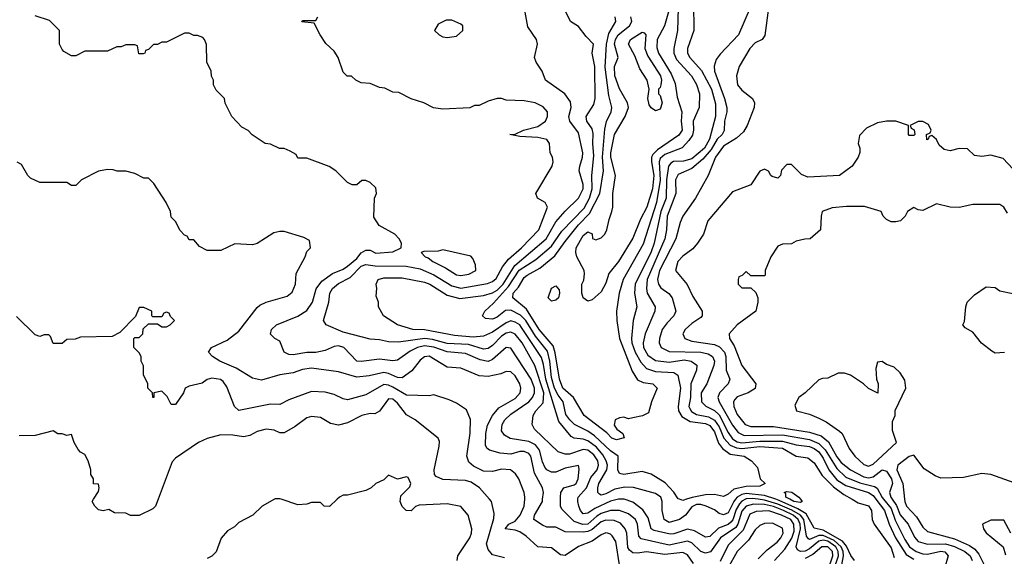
# Model space of a CAD drawing. Header units: inches. Extents: x 2348341 to 2479810, y 460419 to 613669.
# Tile 232 of 256: x 2374042 to 2378390, y 529748 to 532117. Entities that reach past the tile are written whole.
import ezdxf

# ---------------------------------------------------------------- set-up
doc = ezdxf.new("R2010")
doc.units = ezdxf.units.IN
doc.header["$MEASUREMENT"] = 0
doc.layers.add('C3572', color=7, linetype='Continuous')
doc.layers.add('C3573', color=7, linetype='Continuous')

msp = doc.modelspace()

# ---------------------------------------------------------------- linework, layer by layer
at = {"layer": 'C3572', "color": 2}
for points, elevation in [([(2374653.1, 530000), (2374642, 529970), (2374630, 529958), (2374570, 529928), (2374531.6, 529928.4), (2374510, 529938), (2374460.4, 529940.4), (2374435.3, 529955.3), (2374410, 529948.7), (2374390, 529954), (2374374, 529970), (2374362, 529990), (2374368.4, 530000)], 94), ([(2375166.4, 530000), (2375112, 529970), (2375072, 529930), (2375010, 529898), (2374990, 529878), (2374959.6, 529860.4), (2374931.1, 529828.9), (2374910, 529768), (2374890.9, 529749.1), (2374870, 529738)], 98), ([(2375443.4, 530000), (2375410, 529968.7), (2375386, 529970), (2375370, 529986), (2375330, 529986), (2375310, 529978), (2375270, 529975.3), (2375196, 530000)], 98), ([(2375973.3, 529730), (2375976.2, 529750), (2376029, 529830), (2376037.2, 529850), (2376039, 529870), (2376022, 529930), (2375990, 529968), (2375930, 529979.3), (2375806.4, 529973.6), (2375790, 529968.7), (2375770, 529949.2), (2375748, 529950), (2375730, 529968), (2375721.2, 529990), (2375722.8, 530000)], 98), ([(2376182, 529742), (2376130, 529755.3), (2376110, 529778), (2376103.7, 529803.7), (2376135.6, 529915.6), (2376136.6, 529936.6), (2376125.2, 529990), (2376116.4, 530000)], 94), ([(2376689.8, 529710), (2376673.5, 529813.5), (2376658.3, 529838.3), (2376650, 529846.6), (2376638, 529850), (2376630, 529851.6), (2376610, 529843.6), (2376570, 529814.7), (2376510, 529791.5), (2376450, 529751.8), (2376430, 529754.5), (2376390, 529785.2), (2376330, 529789.6), (2376277.8, 529837.8), (2376250, 529856.9), (2376230, 529864.2), (2376185.2, 529870), (2376202, 529890), (2376230, 529904), (2376251.3, 529930), (2376269.5, 529970), (2376271.9, 530000)], 90), ([(2377016.9, 529716.9), (2376990, 529754), (2376970, 529765.1), (2376890, 529755.8), (2376810, 529768.3), (2376770, 529762), (2376750, 529764.2), (2376734.8, 529774.7), (2376727.2, 529787.2), (2376722.3, 529850), (2376715.8, 529870), (2376694.4, 529894.4), (2376666.6, 529906.6), (2376630, 529907.6), (2376610, 529900.3), (2376570, 529866.6), (2376550, 529857.1), (2376530, 529855), (2376450, 529856.2), (2376410, 529876.3), (2376370, 529876.9), (2376350, 529885.1), (2376312.7, 529910), (2376315.1, 529930), (2376349.7, 529990), (2376350.9, 530000)], 86), ([(2377636.5, 529690), (2377656.9, 529750), (2377656, 529770), (2377645, 529790), (2377610, 529814.6), (2377590, 529819.3), (2377570, 529814.7), (2377530, 529781.1), (2377510, 529770.8), (2377489.8, 529769.8), (2377477.1, 529777.1), (2377471.1, 529790), (2377489.3, 529870), (2377488, 529890), (2377479.9, 529910), (2377457.7, 529930), (2377415.3, 529950), (2377370, 529967.7), (2377330, 529976.2), (2377282, 529978), (2377250, 529969.8), (2377230, 529947.8), (2377213.5, 529890), (2377204.2, 529875.8), (2377136.9, 529830), (2377092.7, 529767.3), (2377070, 529761.6), (2377049.8, 529769.8), (2377010, 529808), (2376990, 529814.7), (2376910, 529796.8), (2376785.7, 529825.7), (2376776.4, 529836.4), (2376769.7, 529890), (2376760.5, 529910), (2376730, 529935.4), (2376690.8, 529950.8), (2376650, 529949.8), (2376610, 529936.5), (2376590, 529925), (2376550, 529890.8), (2376527.9, 529887.9), (2376490, 529901.7), (2376436.2, 529956.2), (2376429.2, 529970), (2376429.5, 530000)], 82), ([(2376685.5, 530000), (2376651.3, 529991.3), (2376580.9, 529959.1), (2376550, 529938.7), (2376530, 529935.1), (2376518.4, 529950), (2376511.5, 529970), (2376506, 529990), (2376506.8, 530000)], 78), ([(2377247.3, 530000), (2377230, 529992.2), (2377219.7, 529980.3), (2377205.6, 529954.4), (2377190.6, 529909.4), (2377181.4, 529898.6), (2377170, 529889), (2377127.8, 529872.2), (2377090, 529836.3), (2377070, 529833.3), (2377021, 529861), (2376990, 529868.3), (2376930, 529847.2), (2376913.7, 529846.3), (2376842.8, 529862.8), (2376829.6, 529870), (2376817.4, 529917.4), (2376792.9, 529952.9), (2376750, 529987.8), (2376711.5, 530000)], 78), ([(2377202.4, 530000), (2377194.6, 529990), (2377170, 529939.7), (2377150, 529931.3), (2377130, 529937), (2377110, 529954), (2377073.2, 529970), (2377050, 529976.8), (2377030, 529976.8), (2377010, 529966.6), (2376981.3, 529930), (2376955.5, 529910), (2376910, 529896.9), (2376887.3, 529910), (2376878.4, 529950), (2376879.3, 529990), (2376875.8, 530000)], 74), ([(2376986.4, 530000), (2376970, 529994.7), (2376955.5, 530000)], 70), ([(2377672.6, 529710), (2377680.2, 529750), (2377678.7, 529770), (2377669.3, 529790), (2377637.7, 529817.7), (2377590, 529840.4), (2377570, 529840.5), (2377530, 529823.1), (2377524.7, 529824.7), (2377516.9, 529836.9), (2377504.6, 529910), (2377489.1, 529930), (2377452, 529952), (2377390, 529978.4), (2377330, 529996.6), (2377302.1, 530000)], 78), ([(2377727.8, 529730), (2377711.3, 529751.3), (2377693.3, 529793.3), (2377674.7, 529814.7), (2377590, 529863), (2377550, 529872.2), (2377515.3, 529935.3), (2377477.9, 529957.9), (2377395.1, 529995.1), (2377380.7, 530000)], 74), ([(2377489.7, 530000), (2377497.3, 529990), (2377490, 529986.3), (2377460.9, 529990), (2377443, 530000)], 70), ([(2377717.6, 530000), (2377744.7, 529984.7), (2377790, 529970.6), (2377802.8, 529950), (2377806.8, 529910), (2377814.8, 529890), (2377890, 529786), (2377903, 529743)], 74), ([(2377823, 530000), (2377860.7, 529950), (2377881.6, 529890), (2377909.2, 529830), (2377956.8, 529756.8), (2377990, 529735.9)], 78), ([(2377856.4, 530000), (2377890, 529959.5), (2377908.4, 529908.4), (2377950, 529823.1), (2377971.7, 529790), (2378000.4, 529770), (2378030, 529759.2), (2378050, 529757.6), (2378110, 529771.1), (2378127.4, 529767.4), (2378142.4, 529750), (2378125.8, 529694.2)], 82), ([(2377894.7, 530000), (2377913, 529973), (2377930, 529932), (2377964.9, 529890), (2377993.3, 529833.3), (2378010, 529814), (2378050, 529802.4), (2378130, 529803), (2378170, 529790.9), (2378215.3, 529770), (2378238.3, 529750), (2378247.2, 529730)], 86), ([(2377949.3, 530000), (2377950.4, 529990), (2377957.1, 529970), (2378001.8, 529921.8), (2378030, 529876.3), (2378050, 529858.4), (2378170, 529825.2), (2378235.8, 529795.8), (2378259.4, 529779.4), (2378277.7, 529757.7), (2378300.9, 529710)], 90), ([(2377375.1, 529730), (2377419.9, 529780.1), (2377452.1, 529827.9), (2377461.4, 529858.6), (2377460.7, 529890), (2377446.9, 529910), (2377405.6, 529930), (2377350, 529948.9), (2377294.2, 529945.8), (2377266.5, 529933.5), (2377236.9, 529863.1), (2377170, 529797.6), (2377135.4, 529724.6)], 86), ([(2377302.5, 529737.5), (2377342.9, 529777.1), (2377387, 529810), (2377402.9, 529830), (2377413.3, 529850), (2377410, 529872.3), (2377366.2, 529893.8), (2377330, 529893.6), (2377310, 529884.5), (2377290, 529864.5), (2377260, 529820), (2377210, 529769.5), (2377167.7, 529692.3)], 90), ([(2378418, 529850), (2378387.3, 529907.3), (2378330, 529908), (2378294, 529890), (2378298, 529870), (2378310, 529852), (2378384.7, 529790), (2378394.4, 529754.4)], 94), ([(2377611.7, 529690), (2377633, 529750), (2377630.5, 529770), (2377610.8, 529790), (2377584.2, 529790), (2377544.4, 529755.6), (2377510, 529737.8)], 86)]:
    msp.add_lwpolyline(points, dxfattribs=dict(at, elevation=elevation))
at = {"layer": 'C3573', "color": 2}
for points, elevation in [([(2376955.5, 530000), (2376950, 530002), (2376930.8, 530030.8), (2376892.5, 530072.5), (2376830, 530111.5), (2376790, 530122.9), (2376710, 530109.6), (2376690, 530113.2), (2376683, 530130), (2376684.5, 530190), (2376650, 530213.7), (2376579.6, 530279.6), (2376550, 530300.9), (2376491.6, 530330), (2376471.2, 530350), (2376453.9, 530373.9), (2376442.3, 530430), (2376419.2, 530459.2), (2376403.2, 530490), (2376390, 530537.2), (2376383.4, 530610), (2376373.2, 530653.2), (2376319.6, 530719.6), (2376276.2, 530790), (2376253.3, 530813.3), (2376210, 530835.6), (2376186.9, 530833.1), (2376150, 530804.2), (2376130, 530795.6), (2376098.6, 530798.6), (2376086, 530810), (2376095.1, 530830), (2376134.2, 530865.8), (2376200.7, 530939.3), (2376248, 531012), (2376321.5, 531058.5), (2376390, 531118), (2376435.9, 531184.1), (2376534.1, 531285.9), (2376558, 531330), (2376569.8, 531370), (2376568.6, 531430), (2376576.6, 531516.6), (2376572.4, 531570), (2376574.8, 531614.7), (2376570, 531636), (2376545.6, 531670), (2376543.6, 531690), (2376576.9, 531743.1), (2376582.9, 531770), (2376581.6, 531910), (2376569.2, 531970), (2376575.1, 532010), (2376542.7, 532042.7), (2376510, 532086.6), (2376474, 532110), (2376434, 532190)], 70), ([(2376929.3, 532230), (2376888.9, 532090), (2376856.5, 532030), (2376854.7, 531994.7), (2376863.1, 531970), (2376918.9, 531878.9), (2376936.3, 531836.3), (2376945.1, 531774.9), (2376965.3, 531710), (2376963.1, 531670), (2376967.4, 531630), (2376953.1, 531606.9), (2376857.7, 531542.3), (2376838.1, 531521.9), (2376832.1, 531510), (2376831, 531490), (2376842.3, 531430), (2376835.8, 531370), (2376811.2, 531290), (2376782.9, 531237.1), (2376750, 531152.7), (2376686.4, 531050), (2376643.9, 530996.1), (2376630, 530954), (2376610, 530916), (2376570, 530881.2), (2376550, 530875.3), (2376529.3, 530889.3), (2376524, 530910), (2376524, 530950), (2376532.7, 530967.3), (2376536, 530996), (2376534, 531010), (2376502.7, 531070), (2376497.2, 531090), (2376499.3, 531110), (2376530, 531164.7), (2376550, 531181), (2376570, 531172), (2376571.6, 531151.6), (2376585.4, 531145.4), (2376610, 531154.8), (2376625.2, 531170), (2376635.1, 531190), (2376644.1, 531235.9), (2376657.2, 531270), (2376661.2, 531290), (2376660.7, 531350), (2376673.2, 531430), (2376652.3, 531510), (2376652.1, 531530), (2376668.9, 531611.1), (2376715.1, 531690), (2376729.6, 531730), (2376725.6, 531750), (2376690, 531812.7), (2376670, 531869), (2376668.5, 531910), (2376684.2, 531950), (2376668.9, 532010), (2376672.9, 532030), (2376685.1, 532050), (2376734, 532090), (2376745.6, 532110), (2376740.5, 532130)], 62), ([(2377017.1, 532190), (2377018, 532070), (2376990.4, 531989.6), (2376990.4, 531970), (2377001.3, 531950), (2377052.7, 531892.7), (2377096.5, 531810), (2377114.4, 531745.6), (2377113.8, 531690), (2377087.6, 531590), (2377065.2, 531550), (2377010, 531503.5), (2376972.5, 531492.5), (2376929.3, 531490.7), (2376916.5, 531483.5), (2376906.3, 531470), (2376897.6, 531410), (2376897.1, 531330), (2376873.4, 531270), (2376843.5, 531130), (2376830, 531091.8), (2376758.9, 530950), (2376756, 530910), (2376766.4, 530850), (2376750.4, 530790), (2376742.7, 530710), (2376744.7, 530690), (2376760.2, 530650), (2376785.2, 530605.2), (2376810, 530577), (2376850, 530564.4), (2376930, 530560.4), (2376948.5, 530548.5), (2376960.3, 530490), (2376948.9, 530410), (2376951.5, 530390), (2376965.4, 530365.4), (2377003.1, 530343.1), (2377070, 530334.5), (2377090, 530325.3), (2377110, 530297.1), (2377127.1, 530247.1), (2377144.7, 530224.7), (2377179.4, 530199.4), (2377241, 530190), (2377274, 530170), (2377299.6, 530139.6), (2377312, 530090), (2377334, 530070), (2377310, 530057.2), (2377250, 530056.4), (2377195.8, 530044.2), (2377170, 530022), (2377150, 530012.3), (2377110, 530021.3), (2377070, 530019.7), (2377011.8, 530008.2), (2376986.4, 530000)], 70), ([(2376875.8, 530000), (2376872.3, 530010), (2376850, 530025.2), (2376752.2, 530052.2), (2376713.3, 530053.3), (2376670, 530045.3), (2376630, 530024), (2376610, 530018.4), (2376602, 530022), (2376595.1, 530030), (2376594.7, 530050), (2376599.7, 530070), (2376634.8, 530130), (2376637.2, 530150), (2376632.1, 530170), (2376616.6, 530196.7), (2376588.5, 530230), (2376550, 530258.2), (2376530, 530265.3), (2376490, 530269.6), (2376477.5, 530277.5), (2376423.2, 530343.2), (2376364.7, 530530), (2376355.2, 530595.2), (2376345.6, 530625.6), (2376258.4, 530758.4), (2376249.8, 530769.8), (2376230, 530782.2), (2376210, 530787.2), (2376190, 530779.2), (2376130, 530737.4), (2376090, 530720.5), (2376043.6, 530716.4), (2375962.5, 530722.5), (2375830, 530747.6), (2375778, 530750), (2375710, 530769.6), (2375648.7, 530810), (2375626, 530850), (2375626, 530870), (2375616.4, 530896.4), (2375619, 530930), (2375615.3, 530950), (2375624, 530970), (2375650, 530978), (2375730, 530977.6), (2375830, 530958.9), (2375853.4, 530950), (2375930, 530901.3), (2375986, 530886), (2376090, 530900.3), (2376130, 530911.3), (2376150, 530923.8), (2376176.5, 530950), (2376227.6, 531032.4), (2376367.1, 531150), (2376410, 531224.9), (2376450, 531272.7), (2376509.4, 531330), (2376529.6, 531370), (2376529.6, 531390), (2376513, 531450), (2376514.7, 531470), (2376527.6, 531510), (2376527.8, 531530), (2376510, 531617.2), (2376471.8, 531670), (2376467.3, 531690), (2376477, 531730), (2376474, 531754), (2376449.6, 531789.6), (2376364, 531850), (2376348.7, 531890), (2376322, 531930), (2376315.3, 531950), (2376329, 532010), (2376324, 532030), (2376285.6, 532085.6), (2376273.2, 532150)], 74), ([(2376950, 532168.7), (2376947.2, 532070), (2376930.3, 531990), (2376930.3, 531970), (2376941.6, 531941.6), (2377008.2, 531870), (2377030, 531830.8), (2377043, 531790), (2377042, 531730), (2377015.8, 531670), (2377017, 531630), (2377012.4, 531607.6), (2376996.7, 531583.3), (2376967.7, 531552.2), (2376890, 531522.4), (2376870, 531504.5), (2376865, 531490), (2376870.7, 531409.3), (2376854.5, 531310), (2376794.3, 531125.7), (2376706.7, 530970), (2376688.4, 530910), (2376677.1, 530830), (2376678.4, 530790), (2376690.3, 530710), (2376746.1, 530566.1), (2376770, 530527.3), (2376795.6, 530515.6), (2376838, 530510), (2376857.3, 530490), (2376831, 530430), (2376818, 530382), (2376791.3, 530368.7), (2376750, 530359), (2376730, 530355.3), (2376710, 530362), (2376690, 530359), (2376672, 530350), (2376667.1, 530327.1), (2376678, 530310), (2376704.7, 530290), (2376710.8, 530270.8), (2376677.1, 530262.9), (2376657.2, 530270), (2376633.8, 530293.8), (2376535.1, 530370), (2376488, 530450), (2376439.7, 530490), (2376424.8, 530530), (2376406, 530646), (2376396.9, 530676.9), (2376336.1, 530750), (2376279.8, 530839.8), (2376219.5, 530890), (2376221.3, 530910), (2376244, 530936), (2376270, 530978.4), (2376282.9, 530990), (2376339.1, 531020.9), (2376405.6, 531074.4), (2376450, 531138.7), (2376508.7, 531211.3), (2376558.4, 531261.6), (2376603.8, 531350), (2376620.3, 531450), (2376615.3, 531510), (2376625.5, 531634.5), (2376632.3, 531667.8), (2376653.3, 531710), (2376656.9, 531730), (2376643.1, 531783.1), (2376627.3, 531907.3), (2376632.5, 532010), (2376643.7, 532056.3), (2376674.7, 532110), (2376671.3, 532130)], 66), ([(2377267.7, 532170), (2377216.3, 532050), (2377134.6, 531965.4), (2377118, 531942), (2377108.5, 531911.5), (2377110.4, 531890), (2377154.3, 531770), (2377164, 531730), (2377164.4, 531710), (2377153.8, 531670), (2377151.9, 531628.1), (2377143.6, 531610), (2377122.4, 531590), (2377095.1, 531544.9), (2377057.9, 531502.1), (2377010, 531461), (2376950, 531433.6), (2376937.6, 531410), (2376939, 531350), (2376901.5, 531250), (2376898.2, 531190), (2376890.2, 531150), (2376812.2, 530970), (2376809, 530930), (2376813.1, 530910), (2376848.5, 530850), (2376846.4, 530830), (2376803.1, 530730), (2376794.3, 530690), (2376796.5, 530670), (2376816.1, 530636.1), (2376850, 530612.8), (2376910, 530605.2), (2376976.3, 530616.3), (2377006.8, 530610), (2377031.7, 530591.7), (2377030.4, 530570), (2377005.2, 530510), (2377004.2, 530450), (2376996.9, 530410), (2377000.7, 530400.7), (2377007.8, 530387.8), (2377030, 530374.9), (2377083.7, 530363.7), (2377110, 530349.2), (2377130, 530320.3), (2377151.8, 530270), (2377179.5, 530239.5), (2377206.8, 530226.8), (2377230, 530224.3), (2377310, 530233.2), (2377410, 530226.2), (2377470, 530190.3), (2377522.6, 530182.6), (2377550, 530160.5), (2377584.7, 530104.7), (2377635.1, 530055), (2377680.8, 530020.8), (2377717.6, 530000)], 74), ([(2377348.4, 532170), (2377332.4, 532047.6), (2377321, 532030), (2377290, 532015.1), (2377265.5, 531990), (2377219.1, 531910), (2377207.3, 531870), (2377211, 531830), (2377230, 531806.8), (2377278, 531770), (2377286, 531750), (2377284.7, 531730), (2377254, 531650), (2377237.5, 531622.5), (2377206.4, 531593.6), (2377150, 531559.6), (2377114, 531510), (2377082, 531430), (2377025.5, 531330), (2376970.5, 531250), (2376958, 531222), (2376938.7, 531150), (2376867.1, 531010), (2376858, 530970), (2376863.1, 530950), (2376873.4, 530933.4), (2376908.6, 530908.6), (2376923, 530890), (2376939.1, 530830), (2376930.6, 530810), (2376900.5, 530779.5), (2376879.5, 530750), (2376866.4, 530710), (2376865.5, 530690), (2376874, 530670), (2376910, 530652), (2377049.2, 530649.2), (2377081.6, 530641.6), (2377100.4, 530630), (2377110.3, 530610), (2377107.4, 530590), (2377076.3, 530510), (2377050.5, 530470), (2377052.4, 530430), (2377071.3, 530411.3), (2377110, 530391.5), (2377130, 530372.8), (2377170, 530295.3), (2377190, 530267.2), (2377210, 530253.7), (2377230, 530248.9), (2377310, 530257.2), (2377410, 530255.9), (2377470, 530240.2), (2377530, 530233.4), (2377550, 530224.5), (2377571.1, 530210), (2377590, 530181.3), (2377614.2, 530130), (2377650, 530086.2), (2377690, 530061.4), (2377790, 530029.2), (2377810, 530017.3), (2377823, 530000)], 78), ([(2376429.5, 530000), (2376429.6, 530009.6), (2376432, 530030), (2376444, 530050), (2376490, 530063.7), (2376498.4, 530070), (2376507.3, 530090), (2376512.9, 530132.9), (2376508.7, 530148.7), (2376450, 530136.9), (2376410, 530119.5), (2376390, 530119.6), (2376370, 530129.6), (2376361.4, 530141.4), (2376350, 530165.2), (2376336.9, 530216.9), (2376319.7, 530239.7), (2376290, 530255.6), (2376208.1, 530268.1), (2376183.3, 530283.3), (2376170, 530302), (2376171.8, 530330), (2376183.6, 530350), (2376210, 530375.8), (2376289.6, 530430), (2376306.6, 530450), (2376315.6, 530470), (2376315.1, 530490), (2376300.4, 530530), (2376210, 530666.6), (2376190, 530669.5), (2376130, 530616.9), (2376110, 530607.8), (2376074.9, 530614.9), (2376010, 530644), (2375930, 530650.8), (2375870, 530671.5), (2375830, 530677.7), (2375799.1, 530670), (2375766, 530654), (2375710, 530613.6), (2375690, 530611.6), (2375630, 530618.7), (2375550, 530607.6), (2375530, 530609.6), (2375472.7, 530670), (2375450, 530676.9), (2375430, 530675.1), (2375390, 530656.9), (2375350, 530648), (2375310, 530647.8), (2375250, 530638), (2375230, 530639.3), (2375210, 530649.2), (2375190, 530698), (2375169.1, 530709.1), (2375149.1, 530729.1), (2375154, 530750), (2375175.3, 530770), (2375270, 530808.2), (2375310, 530833), (2375334.7, 530870), (2375350.9, 530929.1), (2375376.4, 530963.6), (2375422.7, 530997.3), (2375470, 531015.8), (2375490, 531028.8), (2375530, 531062.6), (2375550, 531088.4), (2375570, 531099.3), (2375590, 531100.5), (2375613.8, 531086.2), (2375690, 531092), (2375726, 531110), (2375728, 531130), (2375718, 531150), (2375698, 531170), (2375629.4, 531209.4), (2375605.6, 531245.6), (2375608, 531330), (2375618, 531350), (2375614.6, 531374.6), (2375590, 531398), (2375570, 531408), (2375552.7, 531407.3), (2375530, 531388), (2375510, 531388), (2375490, 531398), (2375438, 531450), (2375408.9, 531468.9), (2375310, 531506), (2375270, 531506), (2375262, 531522), (2375236.4, 531536.4), (2375210, 531548), (2375188.9, 531548.9), (2375150, 531568), (2375126, 531570), (2375068.9, 531608.9), (2375050, 531628), (2375023.1, 531643.1), (2374978, 531690), (2374948.4, 531748.4), (2374946, 531770), (2374910, 531806), (2374898, 531830), (2374898, 531850), (2374888.4, 531868.4), (2374888, 531890), (2374868, 531930), (2374867.3, 532007.3), (2374858, 532030), (2374850, 532038), (2374827.3, 532047.3), (2374810, 532048), (2374790, 532058), (2374770, 532058), (2374690, 532018), (2374670, 532018), (2374650, 532008), (2374632.7, 532007.3), (2374610, 531986), (2374598, 531982), (2374594, 531970), (2374587.3, 531967.3), (2374567.3, 531967.3), (2374562, 532002), (2374550, 532006), (2374510, 532006), (2374490, 531998), (2374470, 531998), (2374430, 531978), (2374330, 531978), (2374290, 531958), (2374270, 531958), (2374236.4, 531976.4), (2374230, 531986), (2374218, 532010), (2374218, 532070), (2374173.6, 532113.6), (2374110, 532134)], 82), ([(2376506.8, 530000), (2376507.6, 530010), (2376544.4, 530050), (2376563.7, 530096.3), (2376592, 530130), (2376598.4, 530150), (2376595.3, 530170), (2376576.6, 530196.7), (2376550, 530216.1), (2376530, 530220.4), (2376470, 530199.1), (2376450, 530198.9), (2376419, 530210), (2376315.1, 530310), (2376304.5, 530330), (2376309.4, 530369.4), (2376320.7, 530390), (2376353.8, 530426.2), (2376356, 530470), (2376316.8, 530590), (2376260.4, 530690), (2376230, 530728.3), (2376210, 530737.2), (2376190, 530733.3), (2376170, 530719.7), (2376130, 530678.3), (2376110, 530665.7), (2376090, 530663.1), (2376023.3, 530683.3), (2375930, 530688), (2375865.3, 530705.3), (2375830.2, 530709.8), (2375713.8, 530693.8), (2375670, 530694.5), (2375630, 530704.5), (2375590, 530707), (2375470, 530738), (2375395.3, 530770), (2375384, 530790), (2375407.3, 530870), (2375412, 530910), (2375423.6, 530930), (2375450, 530953.1), (2375500.8, 530979.2), (2375550, 531028.7), (2375570, 531036.9), (2375611.3, 531031.3), (2375749.1, 531029.1), (2375810, 531017.8), (2375870, 530990.2), (2375950, 530942.8), (2375990, 530932.3), (2376107.6, 530952.4), (2376130, 530962), (2376145.5, 530974.5), (2376174.5, 531025.5), (2376200.3, 531059.7), (2376257.6, 531110), (2376333.6, 531190), (2376372.7, 531290), (2376362, 531310), (2376329, 531330), (2376321.2, 531350), (2376393.2, 531470), (2376397.2, 531490), (2376394, 531510), (2376384, 531530), (2376382, 531570), (2376368.9, 531588.9), (2376330, 531597.2), (2376250, 531602), (2376206, 531610), (2376230, 531612), (2376266, 531630), (2376330, 531646), (2376364, 531670), (2376373.2, 531690), (2376372.7, 531710), (2376353.1, 531733.1), (2376318, 531750), (2376270, 531759.3), (2376190, 531762), (2376170, 531768.7), (2376150, 531768.7), (2376110, 531758), (2376070, 531738), (2376050, 531738), (2376030, 531728), (2375910, 531722), (2375868.9, 531728.9), (2375826, 531750), (2375770, 531768), (2375716.4, 531796.4), (2375690, 531798), (2375654.6, 531814.6), (2375630, 531818), (2375590, 531835.3), (2375550, 531838), (2375526, 531850), (2375507.3, 531867.3), (2375488.4, 531868.4), (2375470, 531886), (2375448.7, 531950), (2375430, 531978), (2375392.9, 532012.9), (2375368, 532050), (2375342, 532102), (2375287.3, 532107.3), (2375290, 532114), (2375350, 532114), (2375358, 532130)], 78), ([(2378450, 531436), (2378384.7, 531504.7), (2378330, 531519), (2378290, 531514), (2378258, 531518), (2378227.3, 531547.3), (2378190, 531548), (2378150, 531539), (2378124.7, 531544.7), (2378102.7, 531562.7), (2378090, 531588), (2378070, 531606), (2378058, 531602), (2378054, 531590), (2378047.3, 531587.3), (2378046, 531610), (2378062, 531618), (2378066, 531630), (2378054.6, 531654.6), (2378030, 531668), (2378010, 531668), (2377974, 531650), (2377978, 531638), (2377991.6, 531631.6), (2377994, 531610), (2377990, 531606), (2377970, 531606), (2377966, 531610), (2377966, 531650), (2377910, 531668.7), (2377870, 531669), (2377830, 531662), (2377781.4, 531638.6), (2377750, 531606), (2377744.7, 531570), (2377752, 531550), (2377751.6, 531531.6), (2377744.7, 531510), (2377718, 531470), (2377662, 531430), (2377522.7, 531422.7), (2377494, 531434), (2377450, 531478), (2377430, 531478), (2377406.4, 531453.6), (2377402, 531430), (2377390, 531418), (2377365.2, 531425.2), (2377358, 531430), (2377348.4, 531448.4), (2377330, 531458), (2377310, 531448), (2377270, 531388), (2377190, 531358), (2377081, 531230), (2377060.7, 531170), (2377034.8, 531130), (2377013.8, 531106.2), (2376970, 531072.7), (2376948.2, 531050), (2376937.3, 531010), (2376988.5, 530948.5), (2377014.6, 530894.6), (2377056, 530830), (2377054.8, 530810), (2377050, 530802), (2377010, 530776), (2376980.7, 530750), (2376970.7, 530730), (2376978.8, 530710), (2377010, 530698.7), (2377110, 530684), (2377132.7, 530672.7), (2377154, 530650), (2377160.2, 530630), (2377162, 530570), (2377177.1, 530530), (2377170.4, 530510), (2377132, 530470), (2377124.2, 530450), (2377130.3, 530430), (2377190, 530327), (2377214.9, 530294.9), (2377240.9, 530280.9), (2377410, 530284.4), (2377530, 530263.2), (2377570, 530246), (2377598.4, 530218.4), (2377650, 530135.3), (2377690, 530097.3), (2377751.9, 530071.9), (2377817.1, 530057.1), (2377828.6, 530048.6), (2377850, 530007.8), (2377856.4, 530000)], 82), ([(2376350.9, 530000), (2376354.7, 530030), (2376351, 530051), (2376314.9, 530114.9), (2376298.9, 530190), (2376290, 530201.6), (2376270, 530211.1), (2376250, 530211), (2376210, 530199.7), (2376163.5, 530203.5), (2376117, 530217), (2376105.1, 530225.1), (2376098.6, 530238.6), (2376099.7, 530290), (2376107.7, 530327.7), (2376129.7, 530370), (2376157, 530403), (2376230, 530445.3), (2376251.5, 530470), (2376255.1, 530490), (2376249.6, 530510), (2376230, 530544.5), (2376210, 530562), (2376190, 530564.5), (2376166, 530554), (2376110, 530542), (2376070, 530545.6), (2375990, 530578.4), (2375930, 530582.9), (2375850, 530631.1), (2375830, 530629.4), (2375810, 530614.5), (2375773.3, 530566.7), (2375730, 530536.2), (2375710, 530536.9), (2375670, 530556), (2375650, 530560.4), (2375584.4, 530544.4), (2375530, 530539.7), (2375450, 530562.9), (2375330, 530578.7), (2375290, 530573.3), (2375250, 530557.6), (2375190, 530549.5), (2375110, 530526), (2375070, 530535.1), (2374998.2, 530578.2), (2374925.2, 530610), (2374893.2, 530630), (2374875.3, 530650), (2374888.7, 530670), (2374957.7, 530702.3), (2375010, 530742), (2375090, 530846.8), (2375102.7, 530857.3), (2375130, 530870.7), (2375222.7, 530897.3), (2375245.6, 530914.4), (2375259.3, 530950), (2375263.2, 530996.8), (2375302, 531070), (2375310, 531094), (2375326, 531110), (2375322, 531142), (2375296.4, 531156.4), (2375210, 531182), (2375190, 531182), (2375163.5, 531176.5), (2375090, 531129), (2375070, 531124), (2374991.6, 531128.4), (2374930, 531098), (2374870, 531098), (2374836.4, 531116.4), (2374810, 531146), (2374790, 531146), (2374782, 531162), (2374770, 531166), (2374750, 531186), (2374730, 531226), (2374710, 531246), (2374708, 531270), (2374688, 531310), (2374634.6, 531394.6), (2374610, 531418), (2374590, 531418), (2374550, 531438), (2374510, 531448), (2374471.6, 531448.4), (2374454.6, 531454.6), (2374430, 531455.3), (2374390, 531448), (2374314, 531410), (2374290, 531386), (2374270, 531386), (2374250, 531398), (2374130, 531398), (2374090, 531418), (2374078, 531430), (2374050, 531478), (2374030, 531488)], 86), ([(2378403.1, 531263.1), (2378388, 531290), (2378370, 531302), (2378250, 531301.2), (2378190, 531288.7), (2378150, 531289), (2378090, 531304), (2378030, 531275.3), (2378010, 531278), (2377990, 531288), (2377962, 531270), (2377952, 531250), (2377932, 531230), (2377910, 531225.2), (2377890, 531225.2), (2377870, 531235.3), (2377855.3, 531250), (2377846, 531270), (2377772.9, 531292.9), (2377692.9, 531292.9), (2377630, 531286), (2377586, 531270), (2377580.7, 531250), (2377578, 531190), (2377532, 531150), (2377508.4, 531148.4), (2377470, 531139), (2377450, 531128), (2377410, 531126), (2377390, 531118), (2377358, 531070), (2377334, 531010), (2377334, 530990), (2377330, 530986), (2377270, 530986), (2377250, 531006), (2377232.7, 530987.3), (2377218, 530982), (2377214, 530970), (2377214, 530950), (2377230, 530934), (2377270, 530934), (2377292.7, 530912.7), (2377302, 530890), (2377302, 530870), (2377292, 530830), (2377210.5, 530769.5), (2377174.8, 530730), (2377176.3, 530710), (2377197.2, 530677.2), (2377230, 530591), (2377293, 530510), (2377290, 530489.2), (2377258, 530470), (2377210, 530452.3), (2377199.1, 530440.9), (2377194, 530430), (2377194.9, 530410), (2377210, 530374.8), (2377246, 530330), (2377270, 530321.7), (2377370, 530321.8), (2377530, 530295.8), (2377580.7, 530280.7), (2377613.7, 530253.7), (2377650, 530187.4), (2377670, 530162), (2377710.4, 530130), (2377770, 530098.8), (2377790, 530095), (2377810, 530099.2), (2377850, 530130.3), (2377870, 530123.7), (2377892.2, 530090), (2377896.1, 530070), (2377882.3, 530030), (2377888, 530010), (2377894.7, 530000)], 86), ([(2378390, 530648.7), (2378350, 530645.2), (2378334.2, 530654.2), (2378289.3, 530689.3), (2378250, 530738), (2378216.4, 530756.4), (2378206, 530770), (2378214.6, 530785.4), (2378219.3, 530850), (2378225.2, 530870), (2378257.5, 530902.5), (2378310, 530937.3), (2378350, 530934.8), (2378370, 530920.7), (2378427.9, 530907.9)], 86), ([(2376271.9, 530000), (2376272.7, 530010), (2376269.5, 530029.5), (2376246, 530090), (2376231.6, 530111.6), (2376209.5, 530129.5), (2376170, 530133.6), (2376130, 530122.9), (2376090, 530124.2), (2376045.6, 530145.6), (2376024.4, 530164.4), (2376016.2, 530190), (2376031.5, 530291.5), (2376032.1, 530352.1), (2376014.2, 530394.2), (2375970, 530424), (2375938.6, 530438.6), (2375870, 530461.2), (2375850, 530457.2), (2375750, 530459.6), (2375690, 530494.2), (2375670, 530503.5), (2375650, 530506.3), (2375570, 530461.6), (2375490, 530439.3), (2375470, 530443.7), (2375430, 530462.9), (2375390, 530472.7), (2375330, 530476), (2375230, 530439.5), (2375190, 530418), (2375150, 530419.6), (2375010, 530392.3), (2374989.7, 530409.7), (2374956, 530496), (2374940.2, 530520.2), (2374929.1, 530529.1), (2374890, 530535.1), (2374870, 530529), (2374847.3, 530512.7), (2374790, 530499), (2374772, 530490), (2374764.7, 530470), (2374730, 530418), (2374710, 530418), (2374693.2, 530453.2), (2374670, 530478), (2374634, 530470), (2374634, 530450), (2374629.4, 530449.4), (2374628, 530470), (2374608, 530490), (2374608, 530510), (2374588.9, 530548.9), (2374588.4, 530588.4), (2374578, 530610), (2374578, 530630), (2374570, 530646), (2374546, 530670), (2374546, 530710), (2374550, 530714), (2374570, 530714), (2374586, 530730), (2374587.3, 530752.7), (2374610, 530774), (2374650, 530774), (2374670, 530762), (2374690, 530762), (2374706, 530770), (2374726, 530790), (2374707.3, 530807.3), (2374702, 530822), (2374690, 530826), (2374678, 530822), (2374670, 530806), (2374630, 530806), (2374626, 530810), (2374626, 530830), (2374590, 530846), (2374570, 530846), (2374552.7, 530807.3), (2374483.6, 530736.4), (2374450, 530718), (2374310, 530715.3), (2374287.3, 530707.3), (2374250, 530706), (2374230, 530688), (2374190, 530688), (2374178, 530718), (2374170, 530726), (2374150, 530726), (2374130, 530718), (2374110, 530726), (2374027.3, 530807.3)], 90), ([(2376116.4, 530000), (2376072.3, 530050), (2376034.9, 530074.9), (2376010, 530082.4), (2375910, 530086.6), (2375880.7, 530100.7), (2375873.2, 530110), (2375872.7, 530130), (2375894.6, 530234.6), (2375895.3, 530255.3), (2375889, 530270), (2375788.7, 530350), (2375750, 530372.3), (2375710, 530424.7), (2375690, 530441.3), (2375670, 530442.9), (2375630, 530389), (2375610, 530377.2), (2375590, 530379.3), (2375552, 530370), (2375490, 530338), (2375450, 530326.6), (2375414, 530334), (2375370, 530361.2), (2375330, 530365.2), (2375310, 530359.3), (2375258.8, 530321.2), (2375210, 530294), (2375190, 530294), (2375165.6, 530305.6), (2375130, 530309.3), (2375090, 530299.3), (2375058, 530282), (2375030, 530275.3), (2374983.1, 530283.1), (2374930, 530284), (2374870, 530268.7), (2374832, 530250), (2374730, 530182), (2374714.4, 530165.6), (2374653.1, 530000)], 94), ([(2374368.4, 530000), (2374390, 530034), (2374393.2, 530050), (2374390, 530066), (2374368.4, 530068.4), (2374368, 530090), (2374355.3, 530110), (2374355.3, 530130), (2374344, 530170), (2374330, 530198), (2374310, 530208), (2374300.2, 530220.2), (2374282, 530250), (2374270, 530286), (2374250, 530282), (2374230, 530288.7), (2374210, 530289), (2374190, 530302), (2374110, 530282), (2374039.6, 530280.4)], 94), ([(2378432.5, 530072.5), (2378330, 530109), (2378290, 530114), (2378210, 530096), (2378110, 530093.2), (2378084.1, 530104.1), (2378035.1, 530135.1), (2377990, 530194), (2377970, 530189.2), (2377919.1, 530150), (2377914.4, 530130), (2377940.9, 530070), (2377949.3, 530000)], 90), ([(2375722.8, 530000), (2375725.2, 530014.8), (2375764.7, 530055.3), (2375769, 530070), (2375756.5, 530096.5), (2375750, 530099), (2375710, 530088.7), (2375670, 530106), (2375650, 530086), (2375614, 530070), (2375594, 530050), (2375570, 530038), (2375490, 530018), (2375470, 530018), (2375454, 530010), (2375443.4, 530000)], 98), ([(2377380.7, 530000), (2377330, 530017.1), (2377250, 530026.2), (2377230, 530021.6), (2377210.1, 530009.9), (2377202.4, 530000)], 74), ([(2377443, 530000), (2377425.1, 530010), (2377424.7, 530024.7), (2377418, 530030), (2377430, 530034), (2377452, 530032), (2377482, 530010), (2377489.7, 530000)], 70), ([(2375196, 530000), (2375190, 530002), (2375170, 530002), (2375166.4, 530000)], 98), ([(2376711.5, 530000), (2376710, 530000.5), (2376690, 530001.1), (2376685.5, 530000)], 78), ([(2377302.1, 530000), (2377276.9, 530003.1), (2377250, 530001.2), (2377247.3, 530000)], 78)]:
    msp.add_lwpolyline(points, dxfattribs=dict(at, elevation=elevation))
for points, elevation in [([(2375950, 532115.3), (2375925.4, 532114.6), (2375890, 532098), (2375874, 532070), (2375894, 532050), (2375910, 532042), (2375930, 532038), (2375970, 532044.7), (2375998, 532070), (2375998, 532090), (2375990, 532098)], 78), ([(2376850, 531715.3), (2376830, 531728), (2376822, 531742), (2376815.3, 531770), (2376822, 531810), (2376813.2, 531850), (2376780.1, 531900.1), (2376758, 531958), (2376729.5, 532010), (2376739.3, 532030), (2376790, 532062), (2376799.9, 532059.9), (2376806.8, 532050), (2376802.6, 531990), (2376815.6, 531955.6), (2376871.6, 531870), (2376875.3, 531850), (2376873, 531830), (2376870, 531818), (2376862, 531810), (2376862, 531790), (2376870, 531782), (2376878.8, 531750), (2376870, 531722)], 58), ([(2375910, 531102), (2375890, 531095.3), (2375826, 531094), (2375814, 531090), (2375832, 531070), (2375846.2, 531066.2), (2375866.8, 531050), (2375922, 531022), (2375970, 530990.8), (2375990, 530988.2), (2376025.6, 530994.4), (2376055.3, 531010), (2376054.6, 531034.6), (2376043.1, 531063.1), (2376033.6, 531073.6)], 82), ([(2376390, 530875.3), (2376375.3, 530890), (2376390, 530932), (2376410, 530942), (2376424.7, 530924.7), (2376426, 530910), (2376421, 530890), (2376410, 530879)], 62), ([(2377850, 530608), (2377830, 530606), (2377822, 530578), (2377824.7, 530530), (2377832, 530510), (2377831.3, 530468.7), (2377790, 530488.7), (2377768, 530510), (2377710, 530548), (2377683.6, 530556.4), (2377656.4, 530556.4), (2377610, 530534), (2377586.4, 530533.6), (2377570, 530528), (2377510.8, 530469.2), (2377482, 530450), (2377464.7, 530415.3), (2377472, 530390), (2377530, 530376), (2377570, 530358.8), (2377602.4, 530342.4), (2377661.4, 530301.4), (2377673.4, 530290), (2377704.1, 530224.1), (2377730, 530191), (2377770, 530154), (2377790, 530146.4), (2377810, 530154.9), (2377914, 530250), (2377896.4, 530303.6), (2377896.4, 530343.6), (2377908, 530370), (2377908.4, 530391.6), (2377955.3, 530490), (2377950, 530526), (2377930, 530558), (2377903.1, 530583.1), (2377870, 530595.3)], 90)]:
    msp.add_lwpolyline(points, close=True, dxfattribs=dict(at, elevation=elevation))

doc.saveas('drawing.dxf')
